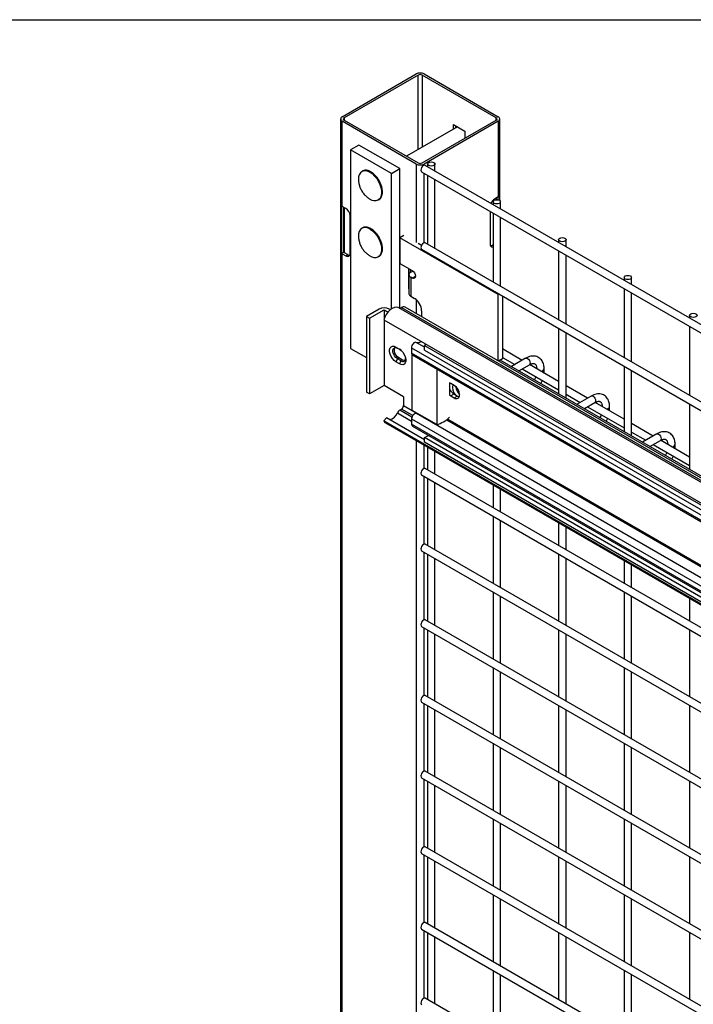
# Model space of a CAD drawing. Header units: inches. Extents: x 0.2 to 10.8, y 0.2 to 8.2.
# Tile 33 of 50: x 7.06 to 7.58, y 7.491 to 8.25. Entities that reach past the tile are written whole.
import ezdxf

# ---------------------------------------------------------------- set-up
doc = ezdxf.new("R2010")
doc.units = ezdxf.units.IN
doc.header["$MEASUREMENT"] = 0
doc.layers.add('TEXT', color=140, linetype='Continuous', lineweight=25)

msp = doc.modelspace()

# ---------------------------------------------------------------- linework, layer by layer
for p, q in [((7.3089, 8.17522), (7.36597, 8.20817)), ((7.36744, 8.20732), (7.31037, 8.17438)), ((7.36744, 8.14993), (7.36744, 8.20732)), ((7.42764, 8.17438), (7.37057, 8.20732)), ((7.37057, 8.20732), (7.37057, 8.15174)), ((7.37204, 8.20817), (7.42911, 8.17522)), ((7.30765, 8.17347), (7.30765, 6.09931)), ((7.31037, 8.17438), (7.31037, 8.17257)), ((7.42764, 8.17257), (7.42764, 8.17438)), ((7.43036, 8.11061), (7.43036, 8.17347)), ((7.36597, 8.13877), (7.3089, 8.17172)), ((7.3089, 8.10611), (7.3089, 8.17172)), ((7.31037, 8.17257), (7.36744, 8.13962)), ((7.39775, 8.16743), (7.35851, 8.14477)), ((7.37057, 8.13962), (7.42764, 8.17257)), ((7.42911, 8.17172), (7.37204, 8.13877)), ((7.39477, 8.16921), (7.40345, 8.16419)), ((7.39477, 8.16571), (7.39477, 8.16921)), ((7.39623, 8.16836), (7.39623, 8.16655)), ((7.42911, 8.17172), (7.42911, 8.1134)), ((7.40345, 8.16419), (7.40345, 8.1586)), ((7.32165, 8.15342), (7.31534, 8.14978)), ((7.35322, 8.1352), (7.32165, 8.15342)), ((7.31534, 8.14978), (7.31534, 7.99668)), ((7.34691, 8.13156), (7.31534, 8.14978)), ((7.34691, 8.13156), (7.35322, 8.1352)), ((7.35322, 8.02759), (7.35322, 8.1352)), ((7.36597, 8.13877), (7.36597, 8.07817)), ((7.37204, 8.13784), (7.37204, 8.13877)), ((8.83538, 7.2935), (7.37293, 8.13775)), ((7.37471, 8.13878), (7.37471, 8.13673)), ((7.38042, 8.13343), (7.38042, 8.13878)), ((7.34691, 8.02705), (7.34691, 8.13156)), ((7.37008, 8.1328), (8.83253, 7.28855)), ((7.37204, 8.07805), (7.37204, 8.13167)), ((7.37471, 8.13013), (7.37471, 8.07695)), ((7.38042, 8.07365), (7.38042, 8.12683)), ((7.42911, 8.1134), (7.42633, 8.11179)), ((7.42764, 8.11125), (7.42764, 8.11255)), ((7.42807, 8.1128), (7.42807, 8.11127)), ((7.42957, 8.11371), (7.42957, 8.11103)), ((7.30844, 8.06997), (7.30844, 8.10642)), ((7.31168, 8.1045), (7.3089, 8.10611)), ((7.30994, 8.07084), (7.30994, 8.1055)), ((7.31037, 8.10526), (7.31037, 8.0705)), ((7.42522, 8.10962), (7.42522, 8.10757)), ((7.43093, 8.10427), (7.43093, 8.10962)), ((7.31496, 8.06995), (7.31496, 8.09882)), ((7.42305, 8.10223), (7.42305, 8.07724)), ((7.42522, 8.10097), (7.42522, 8.04779)), ((7.43093, 8.04449), (7.43093, 8.09767)), ((7.3564, 8.0837), (7.35325, 8.08187)), ((7.42901, 8.03814), (7.35325, 8.08187)), ((7.35325, 8.08187), (7.35325, 8.06219)), ((7.36735, 8.07764), (7.36997, 8.07613)), ((8.08175, 7.66878), (7.37293, 8.07797)), ((7.42487, 8.07619), (7.42522, 8.07639)), ((7.42522, 8.07598), (7.42487, 8.07619)), ((7.47572, 8.08046), (7.47572, 8.07841)), ((7.48144, 8.07512), (7.48144, 8.08046)), ((7.30844, 8.06997), (7.30994, 8.07084)), ((7.3089, 7.23124), (7.3089, 8.06965)), ((7.3089, 8.06965), (7.31168, 8.06805)), ((7.31037, 8.0705), (7.31314, 8.0689)), ((7.31168, 8.06805), (7.31314, 8.0689)), ((7.37008, 8.07302), (8.07603, 7.66548)), ((7.47572, 8.07182), (7.47572, 8.01863)), ((7.48144, 8.01533), (7.48144, 8.06852)), ((7.35325, 8.06219), (7.36282, 8.05666)), ((7.35991, 8.05834), (7.35991, 8.044)), ((7.36033, 8.05341), (7.36033, 8.03883)), ((7.36138, 8.0575), (7.36138, 8.05514)), ((7.36173, 8.05537), (7.36327, 8.05626)), ((7.36282, 8.05083), (7.36534, 8.05229)), ((7.36327, 8.05626), (7.36361, 8.05606)), ((7.35991, 8.044), (7.36033, 8.04424)), ((7.36173, 8.05146), (7.36173, 8.03688)), ((7.36282, 8.05083), (7.36173, 8.05146)), ((7.52623, 8.05131), (7.52623, 8.04926)), ((7.53195, 8.04596), (7.53195, 8.05131)), ((7.36173, 8.03688), (7.36464, 8.0352)), ((7.42976, 8.03857), (7.42901, 8.03814)), ((7.42901, 7.98715), (7.42901, 8.03814)), ((7.43239, 8.03705), (7.43239, 7.98862)), ((7.52623, 8.04266), (7.52623, 7.98947)), ((7.53195, 7.98618), (7.53195, 8.03936)), ((7.36597, 8.03424), (7.36597, 8.02354)), ((7.33728, 8.02686), (7.32764, 8.02129)), ((7.32764, 8.02129), (7.32999, 8.01994)), ((7.32764, 8.02129), (7.32764, 7.96297)), ((7.32999, 8.01994), (7.34121, 8.02642)), ((7.34121, 8.02642), (7.34121, 8.01962)), ((7.34121, 8.02642), (7.34425, 8.02466)), ((7.346, 8.02637), (7.34514, 8.02686)), ((8.06658, 7.61577), (7.35264, 8.02793)), ((7.35339, 8.02749), (7.35463, 8.02821)), ((7.35463, 8.02821), (8.06658, 7.61721)), ((8.06658, 7.61909), (7.35741, 8.02849)), ((7.37014, 8.02567), (7.37014, 8.02113)), ((7.57674, 8.02215), (7.57674, 8.0201)), ((7.32999, 8.01994), (7.32999, 7.96161)), ((7.34088, 8.01868), (8.06658, 7.59974)), ((7.34121, 8.01849), (7.34121, 7.96809)), ((7.47572, 8.01203), (7.47572, 7.96177)), ((7.48144, 7.95847), (7.48144, 8.00873)), ((7.57674, 8.0135), (7.57674, 7.96032)), ((7.37235, 7.99759), (7.366, 8.00126)), ((7.37365, 7.99976), (7.37235, 7.99901)), ((7.37235, 7.99537), (7.37235, 7.99901)), ((7.37235, 7.99901), (8.06658, 7.59824)), ((7.37299, 8.00014), (7.37299, 7.99938)), ((7.31534, 7.99668), (7.32764, 7.98958)), ((7.35027, 7.99771), (7.35305, 7.99611)), ((7.35027, 7.99771), (7.35148, 7.99681)), ((7.35148, 7.99681), (7.35426, 7.9952)), ((7.35426, 7.9952), (7.35305, 7.99611)), ((7.36233, 7.99719), (7.36233, 7.99305)), ((7.36233, 7.99719), (8.06658, 7.59063)), ((8.06658, 7.58649), (7.36233, 7.99305)), ((7.36293, 7.94882), (7.36293, 7.99163)), ((7.36298, 7.9916), (8.06658, 7.58542)), ((7.37235, 7.99537), (8.06658, 7.5946)), ((7.44759, 7.98744), (7.43239, 7.99622)), ((7.35148, 7.98864), (7.35027, 7.98634)), ((7.35305, 7.98474), (7.35027, 7.98634)), ((7.35262, 7.9893), (7.35148, 7.98864)), ((7.35426, 7.98704), (7.35148, 7.98864)), ((7.3554, 7.9877), (7.35262, 7.9893)), ((7.35305, 7.98474), (7.35426, 7.98704)), ((7.3554, 7.9877), (7.35426, 7.98704)), ((7.43239, 7.98862), (7.42943, 7.98691)), ((8.06658, 7.62067), (7.4308, 7.9877)), ((7.43093, 7.98762), (7.43093, 7.98778)), ((7.43239, 7.98962), (7.44187, 7.98414)), ((7.45033, 7.98903), (7.43942, 7.98273)), ((7.44513, 7.97943), (7.45319, 7.98408)), ((7.47572, 7.9712), (7.45332, 7.98414)), ((7.38172, 7.98078), (7.38172, 7.93797)), ((7.44759, 7.98085), (7.47572, 7.9646)), ((7.46454, 7.97934), (7.46454, 7.98082)), ((7.52623, 7.98288), (7.52623, 7.93261)), ((7.53195, 7.92931), (7.53195, 7.97958)), ((7.39271, 7.96963), (7.39167, 7.97008)), ((7.39198, 7.96115), (7.39198, 7.96998)), ((7.39523, 7.96817), (7.39271, 7.96963)), ((7.32999, 7.96161), (7.32764, 7.96297)), ((7.34121, 7.96809), (7.32999, 7.96161)), ((7.35621, 7.95944), (7.34121, 7.96809)), ((7.39167, 7.96076), (7.39271, 7.96001)), ((7.39506, 7.96136), (7.39271, 7.96001)), ((7.39758, 7.9599), (7.39506, 7.96136)), ((7.3966, 7.96696), (7.3966, 7.96711)), ((7.4981, 7.95829), (7.48144, 7.9679)), ((7.48144, 7.9613), (7.49238, 7.95499)), ((7.35621, 7.95944), (7.35621, 7.95261)), ((7.39271, 7.96001), (7.39523, 7.95855)), ((7.39523, 7.95855), (7.39758, 7.9599)), ((7.50084, 7.95987), (7.48992, 7.95357)), ((7.49564, 7.95027), (7.5037, 7.95492)), ((7.52623, 7.94204), (7.50382, 7.95498)), ((7.57674, 7.95372), (7.57674, 7.90345)), ((7.35142, 7.94695), (7.36233, 7.94066)), ((7.35329, 7.94911), (7.35463, 7.94988)), ((7.3626, 7.94373), (7.35329, 7.94911)), ((7.36323, 7.94492), (7.35463, 7.94988)), ((7.35621, 7.95261), (7.36762, 7.94603)), ((7.38172, 7.93797), (7.36293, 7.94882)), ((8.06658, 7.54201), (7.36615, 7.94636)), ((7.4981, 7.95169), (7.52623, 7.93545)), ((7.51505, 7.95018), (7.51505, 7.95167)), ((7.34301, 7.94318), (7.34087, 7.94083)), ((8.06658, 7.52188), (7.34087, 7.94083)), ((7.34235, 7.93922), (8.06658, 7.52113)), ((7.37235, 7.92624), (7.34301, 7.94318)), ((7.36233, 7.94233), (7.36233, 7.93819)), ((7.36233, 7.94233), (8.06658, 7.53577)), ((8.06658, 7.53163), (7.36233, 7.93819)), ((7.3743, 7.94226), (7.3743, 7.94192)), ((7.37543, 7.94161), (7.37543, 7.94135)), ((7.38944, 7.94156), (8.06658, 7.55066)), ((7.39023, 7.94218), (8.06658, 7.55173)), ((7.5486, 7.92913), (7.53195, 7.93875)), ((7.36298, 7.93675), (8.06658, 7.53057)), ((7.53195, 7.93215), (7.54289, 7.92583)), ((7.55135, 7.93071), (7.54043, 7.92441)), ((7.36597, 7.92558), (7.36597, 7.2024)), ((7.37235, 7.92791), (7.37532, 7.92963)), ((8.06658, 7.52714), (7.37235, 7.92791)), ((7.37235, 7.92427), (7.37235, 7.92791)), ((8.06658, 7.5235), (7.37235, 7.92427)), ((7.54615, 7.92111), (7.55421, 7.92577)), ((7.57674, 7.91289), (7.55433, 7.92582)), ((7.37204, 7.90412), (7.37204, 7.92208)), ((7.37471, 7.92054), (7.37471, 7.90301)), ((7.38042, 7.89971), (7.38042, 7.91724)), ((7.5486, 7.92253), (7.57674, 7.90629)), ((7.56556, 7.92102), (7.56556, 7.92251)), ((8.06658, 7.5036), (7.37293, 7.90404)), ((7.37008, 7.89909), (8.06658, 7.497)), ((7.37204, 7.84579), (7.37204, 7.89796)), ((7.37471, 7.89641), (7.37471, 7.84469)), ((7.38042, 7.84139), (7.38042, 7.89311)), ((7.42522, 7.89138), (7.42522, 7.87385)), ((7.43093, 7.87055), (7.43093, 7.88808)), ((7.42522, 7.86726), (7.42522, 7.81553)), ((7.43093, 7.81223), (7.43093, 7.86396)), ((7.47572, 7.86222), (7.47572, 7.8447)), ((7.48144, 7.8414), (7.48144, 7.85892)), ((7.37008, 7.84076), (8.06658, 7.43868)), ((7.37204, 7.78747), (7.37204, 7.83963)), ((8.06658, 7.44528), (7.37293, 7.84571)), ((7.37471, 7.83809), (7.37471, 7.78636)), ((7.38042, 7.78306), (7.38042, 7.83479)), ((7.47572, 7.8381), (7.47572, 7.78637)), ((7.48144, 7.78307), (7.48144, 7.8348)), ((7.52623, 7.83307), (7.52623, 7.81554)), ((7.53195, 7.81224), (7.53195, 7.82977)), ((7.42522, 7.80893), (7.42522, 7.7572)), ((7.52623, 7.80894), (7.52623, 7.75721)), ((7.43093, 7.75391), (7.43093, 7.80563)), ((7.53195, 7.75392), (7.53195, 7.80564)), ((7.57674, 7.80391), (7.57674, 7.78638)), ((8.06658, 7.38695), (7.37293, 7.78739)), ((7.37008, 7.78244), (8.06658, 7.38035)), ((7.37204, 7.72915), (7.37204, 7.78131)), ((7.37471, 7.77976), (7.37471, 7.72804)), ((7.47572, 7.77977), (7.47572, 7.72805)), ((7.57674, 7.77978), (7.57674, 7.72806)), ((7.38042, 7.72474), (7.38042, 7.77647)), ((7.48144, 7.72475), (7.48144, 7.77647)), ((7.42522, 7.75061), (7.42522, 7.69888)), ((7.52623, 7.75062), (7.52623, 7.69889)), ((7.43093, 7.69558), (7.43093, 7.74731)), ((7.53195, 7.69559), (7.53195, 7.74732)), ((8.06658, 7.32863), (7.37293, 7.72906)), ((7.37008, 7.72411), (8.06658, 7.32203)), ((7.37204, 7.67082), (7.37204, 7.72298)), ((7.37471, 7.72144), (7.37471, 7.66971)), ((7.38042, 7.66641), (7.38042, 7.71814)), ((7.47572, 7.72145), (7.47572, 7.66972)), ((7.48144, 7.66642), (7.48144, 7.71815)), ((7.57674, 7.72146), (7.57674, 7.66973)), ((7.42522, 7.69228), (7.42522, 7.64056)), ((7.43093, 7.63726), (7.43093, 7.68898)), ((7.52623, 7.69229), (7.52623, 7.64057)), ((7.53195, 7.63727), (7.53195, 7.68899)), ((7.37008, 7.66579), (8.06658, 7.26371)), ((7.37204, 7.6125), (7.37204, 7.66466)), ((8.06658, 7.2703), (7.37293, 7.67074)), ((7.37471, 7.66312), (7.37471, 7.61139)), ((7.38042, 7.60809), (7.38042, 7.65982)), ((7.47572, 7.66312), (7.47572, 7.6114)), ((7.48144, 7.6081), (7.48144, 7.65983)), ((7.57674, 7.66313), (7.57674, 7.61141)), ((7.42522, 7.63396), (7.42522, 7.58223)), ((7.43093, 7.57893), (7.43093, 7.63066)), ((7.52623, 7.63397), (7.52623, 7.58224)), ((7.53195, 7.57894), (7.53195, 7.63067)), ((8.06658, 7.21198), (7.37293, 7.61241)), ((7.37008, 7.60747), (8.06658, 7.20538)), ((7.37204, 7.55417), (7.37204, 7.60633)), ((7.37471, 7.60479), (7.37471, 7.55306)), ((7.47572, 7.6048), (7.47572, 7.55307)), ((7.57674, 7.60481), (7.57674, 7.55308)), ((7.38042, 7.54977), (7.38042, 7.60149)), ((7.48144, 7.54978), (7.48144, 7.6015)), ((7.42522, 7.57563), (7.42522, 7.52391)), ((7.52623, 7.57564), (7.52623, 7.52392)), ((7.43093, 7.52061), (7.43093, 7.57233)), ((7.53195, 7.52062), (7.53195, 7.57234)), ((8.06658, 7.15366), (7.37293, 7.55409)), ((7.37008, 7.54914), (8.06658, 7.14706)), ((7.37204, 7.49585), (7.37204, 7.54801)), ((7.37471, 7.54647), (7.37471, 7.49474)), ((7.47572, 7.54648), (7.47572, 7.49475)), ((7.57674, 7.54649), (7.57674, 7.49476)), ((7.38042, 7.49144), (7.38042, 7.54317)), ((7.48144, 7.49145), (7.48144, 7.54318)), ((7.42522, 7.51731), (7.42522, 7.46558)), ((7.43093, 7.46228), (7.43093, 7.51401)), ((7.52623, 7.51732), (7.52623, 7.46559)), ((7.53195, 7.46229), (7.53195, 7.51402)), ((8.06658, 7.09533), (7.37293, 7.49577))]:
    msp.add_line(p, q)
at = {"flags": 128}
for points in [[(7.37293, 8.13775), (7.37228, 8.13788), (7.37151, 8.13761), (7.37073, 8.13699), (7.37008, 8.1361), (7.36964, 8.13509), (7.36949, 8.13411), (7.36964, 8.13331), (7.37008, 8.1328), (7.37008, 8.1328)], [(7.37959, 8.13994), (7.38021, 8.13941), (7.38042, 8.13878), (7.38021, 8.13815), (7.37959, 8.13761), (7.37866, 8.13725), (7.37757, 8.13713), (7.37647, 8.13725), (7.37555, 8.13761), (7.37493, 8.13815), (7.37471, 8.13878), (7.37493, 8.13941), (7.37555, 8.13994), (7.37647, 8.1403), (7.37757, 8.14043), (7.37866, 8.1403), (7.37959, 8.13994)], [(7.33036, 8.13233), (7.33217, 8.13108), (7.33389, 8.12946), (7.33548, 8.12753), (7.33685, 8.12538), (7.33796, 8.12308), (7.33875, 8.12075), (7.33921, 8.11846), (7.3393, 8.11632), (7.33903, 8.11441), (7.3384, 8.11282), (7.33744, 8.11159), (7.33669, 8.11104)], [(7.43009, 8.11079), (7.43071, 8.11025), (7.43093, 8.10962), (7.43071, 8.10899), (7.43009, 8.10845), (7.42917, 8.1081), (7.42807, 8.10797), (7.42698, 8.1081), (7.42605, 8.10845), (7.42543, 8.10899), (7.42522, 8.10962), (7.42543, 8.11025), (7.42605, 8.11079), (7.42698, 8.11114), (7.42807, 8.11127), (7.42917, 8.11114), (7.43009, 8.11079)], [(7.33036, 8.08859), (7.33217, 8.08734), (7.33389, 8.08572), (7.33548, 8.08379), (7.33685, 8.08163), (7.33796, 8.07934), (7.33875, 8.077), (7.33921, 8.07472), (7.3393, 8.07258), (7.33903, 8.07067), (7.3384, 8.06907), (7.33744, 8.06785), (7.33669, 8.0673)], [(7.4806, 8.08163), (7.48122, 8.08109), (7.48144, 8.08046), (7.48122, 8.07983), (7.4806, 8.0793), (7.47967, 8.07894), (7.47858, 8.07881), (7.47749, 8.07894), (7.47656, 8.0793), (7.47594, 8.07983), (7.47572, 8.08046), (7.47594, 8.08109), (7.47656, 8.08163), (7.47749, 8.08199), (7.47858, 8.08211), (7.47967, 8.08199), (7.4806, 8.08163)], [(7.37293, 8.07797), (7.37228, 8.0781), (7.37151, 8.07783), (7.37073, 8.07721), (7.37008, 8.07632), (7.36964, 8.07531), (7.36949, 8.07433), (7.36964, 8.07353), (7.37008, 8.07302), (7.37008, 8.07302)], [(7.36282, 8.05666), (7.36378, 8.05588), (7.3646, 8.05478), (7.36515, 8.05352), (7.36534, 8.05229), (7.36515, 8.05129), (7.3646, 8.05066), (7.36378, 8.0505), (7.36282, 8.05083)], [(7.53111, 8.05247), (7.53173, 8.05194), (7.53195, 8.05131), (7.53173, 8.05068), (7.53111, 8.05014), (7.53018, 8.04978), (7.52909, 8.04966), (7.528, 8.04978), (7.52707, 8.05014), (7.52645, 8.05068), (7.52623, 8.05131), (7.52645, 8.05194), (7.52707, 8.05247), (7.528, 8.05283), (7.52909, 8.05296), (7.53018, 8.05283), (7.53111, 8.05247)], [(7.35264, 8.02793), (7.35214, 8.02816), (7.35074, 8.02841), (7.34918, 8.02816), (7.34753, 8.02743), (7.34587, 8.02627), (7.3443, 8.02472), (7.3429, 8.02287), (7.34174, 8.02082), (7.34088, 8.01868)], [(7.58162, 8.02332), (7.58224, 8.02278), (7.58245, 8.02215), (7.58224, 8.02152), (7.58162, 8.02098), (7.58069, 8.02062), (7.5796, 8.0205), (7.5785, 8.02062), (7.57758, 8.02098), (7.57696, 8.02152), (7.57674, 8.02215), (7.57696, 8.02278), (7.57758, 8.02332), (7.5785, 8.02367), (7.5796, 8.0238), (7.58069, 8.02367), (7.58162, 8.02332)], [(7.366, 8.00126), (7.36546, 8.00134), (7.36486, 8.00119), (7.36423, 8.00082), (7.36362, 8.00027), (7.36309, 7.99957), (7.36268, 7.99878), (7.36242, 7.99796), (7.36233, 7.99719)], [(7.35027, 7.98634), (7.34889, 7.98737), (7.34761, 7.98878), (7.34655, 7.99045), (7.34579, 7.99225), (7.3454, 7.99403), (7.3454, 7.99565), (7.34579, 7.99697), (7.34655, 7.9979), (7.34761, 7.99835), (7.34889, 7.99828), (7.35027, 7.99771)], [(7.35148, 7.98864), (7.35027, 7.98959), (7.34921, 7.99091), (7.34842, 7.99245), (7.348, 7.99402), (7.348, 7.99544), (7.34842, 7.99653), (7.34921, 7.99716), (7.35027, 7.99726), (7.35148, 7.99681)], [(7.35262, 7.9893), (7.35141, 7.99024), (7.35035, 7.99157), (7.34956, 7.99311), (7.34914, 7.99468), (7.34914, 7.9961), (7.34956, 7.99719), (7.34962, 7.99727)], [(7.35305, 7.99611), (7.35444, 7.99508), (7.35571, 7.99367), (7.35677, 7.992), (7.35753, 7.9902), (7.35793, 7.98842), (7.35793, 7.9868), (7.35753, 7.98547), (7.35677, 7.98455), (7.35571, 7.9841), (7.35444, 7.98417), (7.35305, 7.98474)], [(7.35726, 7.98723), (7.35661, 7.98724), (7.3554, 7.9877)], [(7.45033, 7.98903), (7.45099, 7.98916), (7.45176, 7.98889)], [(7.45176, 7.98889), (7.45254, 7.98826), (7.45319, 7.98738), (7.45363, 7.98637), (7.45378, 7.98539), (7.45363, 7.98458), (7.45319, 7.98408), (7.45319, 7.98408)], [(7.39758, 7.9599), (7.39839, 7.95953), (7.39911, 7.95936)], [(7.50084, 7.95987), (7.5015, 7.96), (7.50227, 7.95973)], [(7.50227, 7.95973), (7.50304, 7.95911), (7.5037, 7.95822), (7.50414, 7.95721), (7.50429, 7.95623), (7.50414, 7.95543), (7.5037, 7.95492), (7.5037, 7.95492)], [(7.36615, 7.94636), (7.36567, 7.94651), (7.36505, 7.94642), (7.36438, 7.94609), (7.36374, 7.94554), (7.36316, 7.94483), (7.36271, 7.944), (7.36243, 7.94315), (7.36233, 7.94233)], [(7.36775, 7.94604), (7.36694, 7.94605), (7.36637, 7.94623)], [(7.34087, 7.94083), (7.34173, 7.93967), (7.34235, 7.93922)], [(7.55135, 7.93071), (7.552, 7.93084), (7.55278, 7.93057)], [(7.55278, 7.93057), (7.55355, 7.92995), (7.55421, 7.92906), (7.55464, 7.92805), (7.5548, 7.92707), (7.55464, 7.92627), (7.55421, 7.92577), (7.55421, 7.92577)], [(7.37293, 7.90404), (7.37228, 7.90416), (7.37151, 7.90389), (7.37073, 7.90327), (7.37008, 7.90239), (7.36964, 7.90138), (7.36949, 7.90039), (7.36964, 7.89959), (7.37008, 7.89909), (7.37008, 7.89909)], [(7.37293, 7.84571), (7.37228, 7.84584), (7.37151, 7.84557), (7.37073, 7.84495), (7.37008, 7.84406), (7.36964, 7.84305), (7.36949, 7.84207), (7.36964, 7.84127), (7.37008, 7.84076), (7.37008, 7.84076)], [(7.37293, 7.78739), (7.37228, 7.78751), (7.37151, 7.78725), (7.37073, 7.78662), (7.37008, 7.78574), (7.36964, 7.78473), (7.36949, 7.78375), (7.36964, 7.78294), (7.37008, 7.78244), (7.37008, 7.78244)], [(7.37293, 7.72906), (7.37228, 7.72919), (7.37151, 7.72892), (7.37073, 7.7283), (7.37008, 7.72741), (7.36964, 7.7264), (7.36949, 7.72542), (7.36964, 7.72462), (7.37008, 7.72411), (7.37008, 7.72411)], [(7.37293, 7.67074), (7.37228, 7.67087), (7.37151, 7.6706), (7.37073, 7.66997), (7.37008, 7.66909), (7.36964, 7.66808), (7.36949, 7.6671), (7.36964, 7.66629), (7.37008, 7.66579), (7.37008, 7.66579)], [(7.37293, 7.61241), (7.37228, 7.61254), (7.37151, 7.61227), (7.37073, 7.61165), (7.37008, 7.61076), (7.36964, 7.60975), (7.36949, 7.60877), (7.36964, 7.60797), (7.37008, 7.60747), (7.37008, 7.60747)], [(7.37293, 7.55409), (7.37228, 7.55422), (7.37151, 7.55395), (7.37073, 7.55332), (7.37008, 7.55244), (7.36964, 7.55143), (7.36949, 7.55045), (7.36964, 7.54964), (7.37008, 7.54914), (7.37008, 7.54914)], [(7.37293, 7.49577), (7.37228, 7.49589), (7.37151, 7.49562), (7.37073, 7.495), (7.37008, 7.49412), (7.36964, 7.49311), (7.36949, 7.49212), (7.36964, 7.49132), (7.37008, 7.49082), (7.37008, 7.49082)]]:
    msp.add_lwpolyline(points, dxfattribs=at)
for centre, radius, start, end in [((7.36901, 8.20232), 0.00659, 62.60967, 117.39033), ((7.36901, 8.2043), 0.0034, 62.60967, 117.39033), ((7.30957, 8.17347), 0.00187, 110.78342, 249.21658), ((7.31071, 8.17347), 0.000967, 110.78342, 249.21658), ((7.4273, 8.17347), 0.000967, 290.78342, 69.21658), ((7.42845, 8.17347), 0.00187, 290.78342, 69.21658), ((7.36901, 8.14462), 0.00659, 242.60967, 297.39033), ((7.36901, 8.14264), 0.0034, 242.60967, 297.39033), ((7.32749, 8.12787), 0.00613, 121.85143, 188.18253), ((7.32663, 8.12711), 0.00643, 54.45567, 111.7176), ((7.42735, 8.11647), 0.00354, 299.80108, 308.86945), ((7.31066, 8.10918), 0.00354, 231.13055, 240.19892), ((7.33408, 8.11702), 0.00652, 234.32109, 293.60267), ((7.43016, 8.10581), 0.0071, 122.64012, 157.68852), ((7.30783, 8.09849), 0.00714, 2.60548, 57.39452), ((7.32663, 8.08336), 0.00643, 54.45567, 111.7176), ((7.32749, 8.08413), 0.00613, 121.85143, 188.18253), ((7.42495, 8.07684), 0.00194, 168.32468, 277.95049), ((7.42332, 8.07863), 0.00289, 271.51091, 302.33246), ((7.31066, 8.07273), 0.00354, 231.13055, 240.19892), ((7.31115, 8.0719), 0.0016, 221.37841, 240.84018), ((7.31296, 8.06962), 0.00203, 230.79671, 9.21404), ((7.31469, 8.07134), 0.00289, 237.66754, 268.48909), ((7.33408, 8.07327), 0.00652, 234.32109, 293.60267), ((7.36247, 8.05341), 0.00209, 110.78342, 249.21658), ((7.366, 8.04412), 0.00609, 181.2024, 201.35575), ((7.36273, 8.03907), 0.00241, 185.6948, 245.62534), ((7.35819, 8.02512), 0.01197, 2.60548, 57.39452), ((7.34121, 8.01928), 0.00854, 62.60967, 117.39033), ((7.35626, 8.02594), 0.00279, 65.69288, 125.61757), ((7.36706, 8.00527), 0.00416, 255.10054, 309.12932), ((7.36387, 7.99287), 0.00155, 173.53581, 235.15202), ((7.35561, 7.98876), 0.00218, 231.88131, 2.68412), ((7.46222, 7.98161), 0.00245, 262.55772, 341.09109), ((7.46297, 7.97958), 0.0016, 296.52336, 350.80925), ((7.40297, 7.96661), 0.00899, 166.25746, 221.03879), ((7.39035, 7.96054), 0.00906, 2.60548, 57.39452), ((7.39973, 7.96875), 0.00874, 207.50047, 237.69595), ((7.39686, 7.96054), 0.00257, 230.79671, 9.21404), ((7.40464, 7.96734), 0.00805, 182.72291, 229.31228), ((7.34385, 7.94964), 0.00803, 281.525, 340.47829), ((7.35595, 7.94491), 0.00497, 122.34624, 155.68036), ((7.35278, 7.95277), 0.00343, 302.60547, 357.39452), ((7.51273, 7.95245), 0.00245, 262.55772, 341.09109), ((7.51347, 7.95043), 0.0016, 296.52336, 350.80925), ((7.36387, 7.93802), 0.00155, 173.81519, 234.87264), ((7.37677, 7.95849), 0.0211, 283.57788, 314.92473), ((7.56324, 7.9233), 0.00245, 262.55772, 341.09109), ((7.56398, 7.92127), 0.0016, 296.52336, 350.80925)]:
    msp.add_arc(centre, radius, start, end)
for points, knots in [([(7.3311, 8.13262), (7.331, 8.13269), (7.33046, 8.13303), (7.32947, 8.13346), (7.32815, 8.13387), (7.32684, 8.134), (7.32557, 8.13389), (7.32482, 8.13356), (7.32445, 8.13339)], [0, 0, 0, 0, 0.0431845, 0.2278156, 0.415596, 0.6072106, 0.8050399, 1, 1, 1, 1]), ([(7.33733, 8.12602), (7.3369, 8.12671), (7.3363, 8.12768), (7.33529, 8.12898), (7.33439, 8.13), (7.33327, 8.13108), (7.33216, 8.13198), (7.33142, 8.13242), (7.3311, 8.13262)], [0, 0, 0, 0, 0.249339, 0.349621, 0.514488, 0.682856, 0.860775, 1, 1, 1, 1]), ([(7.32147, 8.12697), (7.32146, 8.12659), (7.32144, 8.12526), (7.32186, 8.123), (7.32272, 8.12027), (7.32406, 8.11768), (7.32575, 8.11538), (7.32774, 8.11347), (7.32925, 8.11228), (7.33016, 8.11181), (7.33028, 8.11175)], [0, 0, 0, 0, 0.061676, 0.215854, 0.371457, 0.528898, 0.689045, 0.833715, 0.977415, 1, 1, 1, 1]), ([(7.33724, 8.11119), (7.33755, 8.11141), (7.33825, 8.11187), (7.33902, 8.11298), (7.3396, 8.11435), (7.33991, 8.11589), (7.33998, 8.11754), (7.33981, 8.1193), (7.33945, 8.12098), (7.33897, 8.1225), (7.33833, 8.12415), (7.33772, 8.12529), (7.33733, 8.12602)], [0, 0, 0, 0, 0.0913894, 0.2013104, 0.3098221, 0.4158636, 0.5190616, 0.6183628, 0.7244515, 0.8030216, 0.8725751, 1, 1, 1, 1]), ([(7.3311, 8.08888), (7.331, 8.08894), (7.33046, 8.08929), (7.32947, 8.08971), (7.32815, 8.09012), (7.32684, 8.09026), (7.32557, 8.09015), (7.32482, 8.08981), (7.32445, 8.08965)], [0, 0, 0, 0, 0.0431845, 0.2278156, 0.415596, 0.6072106, 0.8050399, 1, 1, 1, 1]), ([(7.32147, 8.08322), (7.32146, 8.08284), (7.32144, 8.08152), (7.32186, 8.07926), (7.32272, 8.07652), (7.32406, 8.07393), (7.32575, 8.07164), (7.32774, 8.06973), (7.32925, 8.06854), (7.33016, 8.06807), (7.33028, 8.06801)], [0, 0, 0, 0, 0.061676, 0.215854, 0.371457, 0.528898, 0.689045, 0.833715, 0.977415, 1, 1, 1, 1]), ([(7.33733, 8.08228), (7.3369, 8.08297), (7.3363, 8.08394), (7.33529, 8.08524), (7.33439, 8.08626), (7.33327, 8.08734), (7.33216, 8.08823), (7.33142, 8.08868), (7.3311, 8.08888)], [0, 0, 0, 0, 0.249339, 0.349621, 0.514488, 0.682856, 0.860775, 1, 1, 1, 1]), ([(7.33724, 8.06745), (7.33755, 8.06766), (7.33825, 8.06813), (7.33902, 8.06924), (7.3396, 8.0706), (7.33991, 8.07215), (7.33998, 8.0738), (7.33981, 8.07555), (7.33945, 8.07723), (7.33897, 8.07876), (7.33833, 8.08041), (7.33772, 8.08154), (7.33733, 8.08228)], [0, 0, 0, 0, 0.0913894, 0.2013104, 0.3098221, 0.4158636, 0.5190616, 0.6183628, 0.7244515, 0.8030216, 0.8725751, 1, 1, 1, 1]), ([(7.46452, 7.98081), (7.46452, 7.98124), (7.46452, 7.98229), (7.46426, 7.98388), (7.46376, 7.98556), (7.46298, 7.9871), (7.46192, 7.98846), (7.46057, 7.98958), (7.45892, 7.9904), (7.45708, 7.99079), (7.45516, 7.99077), (7.45326, 7.99036), (7.45164, 7.98976), (7.45068, 7.9892), (7.45034, 7.98899)], [0, 0, 0, 0, 0.055592, 0.138527, 0.222447, 0.30698, 0.392218, 0.479262, 0.570513, 0.669513, 0.760726, 0.854051, 0.947574, 1, 1, 1, 1]), ([(7.45319, 7.98407), (7.45349, 7.98424), (7.45415, 7.9846), (7.45506, 7.98491), (7.45591, 7.98506), (7.45662, 7.98505), (7.45722, 7.98488), (7.45768, 7.98458), (7.45813, 7.98403), (7.4585, 7.98325), (7.45875, 7.98219), (7.45886, 7.98136), (7.45883, 7.98085), (7.45882, 7.98082)], [0, 0, 0, 0, 0.076341, 0.164647, 0.254489, 0.348472, 0.453572, 0.589697, 0.695681, 0.796643, 0.895926, 0.994247, 1, 1, 1, 1]), ([(7.46444, 7.97771), (7.46448, 7.97806), (7.46455, 7.97861), (7.46453, 7.97913), (7.46452, 7.97933)], [0, 0, 0, 0, 0.629491, 1, 1, 1, 1]), ([(7.45803, 7.97482), (7.45791, 7.97448), (7.45765, 7.97374), (7.45734, 7.97296), (7.45712, 7.97254), (7.4571, 7.97251)], [0, 0, 0, 0, 0.438922, 0.964949, 1, 1, 1, 1]), ([(7.46204, 7.96966), (7.4622, 7.96997), (7.46253, 7.9706), (7.46286, 7.97136), (7.46302, 7.97181), (7.46305, 7.97192)], [0, 0, 0, 0, 0.408976, 0.858362, 1, 1, 1, 1]), ([(7.51503, 7.95166), (7.51503, 7.95208), (7.51503, 7.95313), (7.51477, 7.95472), (7.51426, 7.9564), (7.51349, 7.95794), (7.51243, 7.9593), (7.51108, 7.96042), (7.50943, 7.96124), (7.50759, 7.96163), (7.50566, 7.96161), (7.50377, 7.9612), (7.50215, 7.96061), (7.50119, 7.96004), (7.50085, 7.95984)], [0, 0, 0, 0, 0.055592, 0.138527, 0.222447, 0.30698, 0.392218, 0.479262, 0.570513, 0.669513, 0.760726, 0.854051, 0.947574, 1, 1, 1, 1]), ([(7.5037, 7.95491), (7.504, 7.95508), (7.50466, 7.95544), (7.50557, 7.95575), (7.50642, 7.95591), (7.50713, 7.95589), (7.50773, 7.95572), (7.50819, 7.95542), (7.50864, 7.95487), (7.50901, 7.95409), (7.50925, 7.95304), (7.50936, 7.9522), (7.50933, 7.95169), (7.50933, 7.95166)], [0, 0, 0, 0, 0.0763405, 0.1646466, 0.2544891, 0.3484721, 0.4535719, 0.5896971, 0.6956808, 0.7966431, 0.8959258, 0.9942469, 1, 1, 1, 1]), ([(7.50854, 7.94566), (7.50842, 7.94532), (7.50816, 7.94458), (7.50785, 7.94381), (7.50763, 7.94338), (7.50761, 7.94336)], [0, 0, 0, 0, 0.438922, 0.964949, 1, 1, 1, 1]), ([(7.51495, 7.94856), (7.51499, 7.9489), (7.51506, 7.94945), (7.51504, 7.94998), (7.51503, 7.95017)], [0, 0, 0, 0, 0.629491, 1, 1, 1, 1]), ([(7.37314, 7.94293), (7.37322, 7.94279), (7.3734, 7.94246), (7.37397, 7.94212), (7.3743, 7.94192)], [0, 0, 0, 0, 0.4185137, 1, 1, 1, 1]), ([(7.3743, 7.94192), (7.37468, 7.94171), (7.37535, 7.94134), (7.37618, 7.94108), (7.37652, 7.94098)], [0, 0, 0, 0, 0.58286, 1, 1, 1, 1]), ([(7.51255, 7.94051), (7.51271, 7.94081), (7.51304, 7.94144), (7.51336, 7.9422), (7.51352, 7.94265), (7.51356, 7.94276)], [0, 0, 0, 0, 0.408976, 0.858362, 1, 1, 1, 1]), ([(7.56554, 7.9225), (7.56554, 7.92292), (7.56553, 7.92397), (7.56528, 7.92556), (7.56477, 7.92724), (7.56399, 7.92879), (7.56294, 7.93015), (7.56159, 7.93127), (7.55993, 7.93208), (7.55809, 7.93248), (7.55617, 7.93245), (7.55428, 7.93205), (7.55266, 7.93145), (7.5517, 7.93088), (7.55135, 7.93068)], [0, 0, 0, 0, 0.055592, 0.138527, 0.222447, 0.30698, 0.392218, 0.479262, 0.570513, 0.669513, 0.760726, 0.854051, 0.947574, 1, 1, 1, 1]), ([(7.5542, 7.92575), (7.55451, 7.92592), (7.55516, 7.92628), (7.55608, 7.92659), (7.55693, 7.92675), (7.55764, 7.92673), (7.55823, 7.92656), (7.5587, 7.92627), (7.55915, 7.92571), (7.55952, 7.92494), (7.55976, 7.92388), (7.55987, 7.92304), (7.55984, 7.92253), (7.55984, 7.92251)], [0, 0, 0, 0, 0.076341, 0.164647, 0.254489, 0.348472, 0.453572, 0.589697, 0.695681, 0.796643, 0.895926, 0.994247, 1, 1, 1, 1]), ([(7.55904, 7.9165), (7.55893, 7.91617), (7.55867, 7.91543), (7.55836, 7.91465), (7.55813, 7.91423), (7.55812, 7.9142)], [0, 0, 0, 0, 0.438922, 0.964949, 1, 1, 1, 1]), ([(7.56546, 7.9194), (7.5655, 7.91975), (7.56557, 7.9203), (7.56554, 7.92082), (7.56554, 7.92101)], [0, 0, 0, 0, 0.629491, 1, 1, 1, 1]), ([(7.56306, 7.91135), (7.56322, 7.91165), (7.56355, 7.91228), (7.56387, 7.91304), (7.56403, 7.91349), (7.56407, 7.9136)], [0, 0, 0, 0, 0.408976, 0.858362, 1, 1, 1, 1])]:
    msp.add_open_spline(points, degree=3, knots=knots)
at = {"layer": 'TEXT'}
msp.add_line((0.25, 8.25), (10.75, 8.25), dxfattribs=at)

doc.saveas('drawing.dxf')
